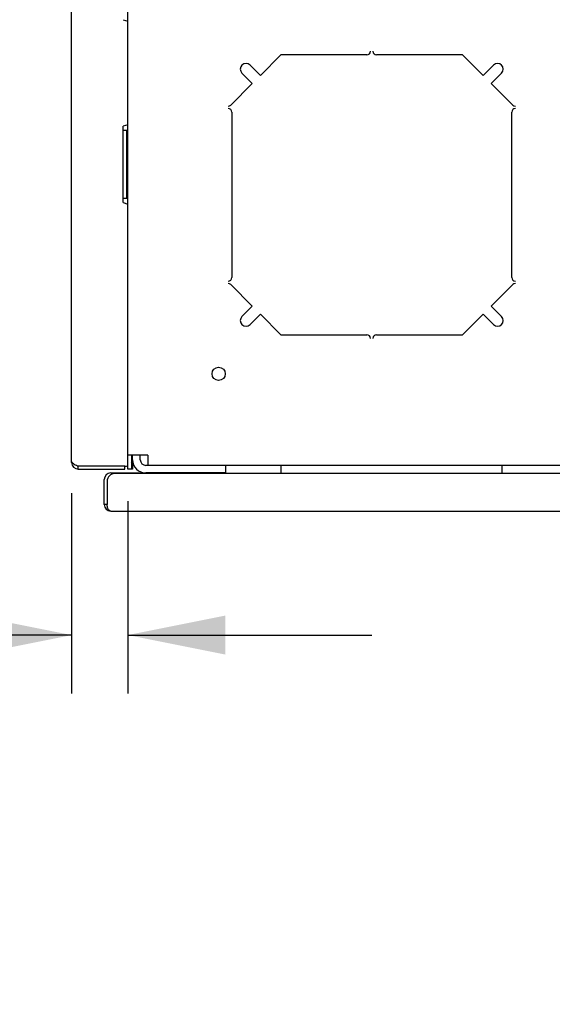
# Model space of a CAD drawing. Header units: inches. Extents: x 5 to 265, y 5 to 171.
# Tile 5 of 27: x 35 to 44, y 134 to 150. Entities that reach past the tile are written whole.
import ezdxf
from ezdxf.enums import TextEntityAlignment as Align

# ---------------------------------------------------------------- set-up
doc = ezdxf.new("R2010")
doc.units = ezdxf.units.IN
doc.header["$LTSCALE"] = 14.96
doc.header["$MEASUREMENT"] = 0
doc.layers.get('0').update_dxf_attribs({"linetype": 'CONTINUOUS'})
doc.layers.add('03_ALL_AXES', color=7, linetype='CONTINUOUS')
doc.layers.add('08_ALL_COSMETICS', color=7, linetype='CONTINUOUS')
doc.styles.get("Standard").update_dxf_attribs({"font": 'arial.ttf'})
doc.dimstyles.new('DIMSTYLE_2', dxfattribs={"dimtxt": 1.6, "dimasz": 1.6, "dimexe": 0.06, "dimexo": 0.0625, "dimgap": 0.05, "dimtad": 0, "dimtih": 1, "dimtoh": 1, "dimzin": 4, "dimdsep": 46, "dimtxsty": 'Standard', "dimblk": '_FILLED', "dimblk1": '_FILLED', "dimblk2": '_FILLED', "dimcen": 0.09, "dimadec": 0, "dimazin": 0, "dimtfac": 1, "dimtofl": 0, "dimtmove": 0, "dimatfit": 3, "dimldrblk": '_FILLED', "dimfxl": 0, "dimtolj": 1, "dimtzin": 4, "dimarcsym": 0})

# ---------------------------------------------------------------- blocks, each defined once
blk = doc.blocks.new('_FILLED')
at = {"color": 0, "linetype": 'ByBlock'}
blk.add_solid([(0, 0), (-1, 0.2), (-1, -0.2)], dxfattribs=at)
blk = doc.blocks.new('*D4')
at = {"color": 7, "linetype": 'Continuous'}
for p, q in [((35.759, 142.022), (35.759, 138.733)), ((36.681, 141.89), (36.681, 138.733)), ((35.759, 139.693), (31.165, 139.693)), ((36.681, 139.693), (40.681, 139.693))]:
    blk.add_line(p, q, dxfattribs=at)
at = {"color": 7, "linetype": 'Continuous', "xscale": 1.6, "yscale": 1.6, "zscale": 1.6}
blk.add_blockref('_FILLED', (35.759, 139.693), dxfattribs=at)
at = {"color": 7, "linetype": 'Continuous', "xscale": 1.6, "yscale": 1.6, "zscale": 1.6, "rotation": 180}
blk.add_blockref('_FILLED', (36.681, 139.693), dxfattribs=at)
at = {"color": 7, "linetype": 'Continuous'}
for s, p in [('[', (27.26, 138.893)), (']', (30.365, 138.893)), ('.92', (25.042, 138.893)), ('23', (29.747, 138.893)), ('(OPTIONAL REAR', (30.365, 136.493)), ('ACCESS PAN)', (30.365, 134.093))]:
    blk.add_text(s, height=1.6, dxfattribs=at).set_placement(p, align=Align.RIGHT)

msp = doc.modelspace()

# ---------------------------------------------------------------- linework, layer by layer
at = {"color": 7, "linetype": 'Continuous'}
for p, q in [((36.6814, 142.414), (36.6814, 161.415)), ((35.7594, 142.5235), (35.7594, 161.3055)), ((36.7133, 142.647), (36.6814, 142.647)), ((37.0104, 142.647), (36.7133, 142.647)), ((36.7414, 142.647), (36.7414, 142.414)), ((36.7594, 142.57), (36.7594, 142.647)), ((36.8844, 142.57), (36.8844, 142.647)), ((37.0104, 142.647), (37.0104, 142.477)), ((36.7594, 142.57), (36.7594, 142.414)), ((37.0104, 142.477), (36.9774, 142.477)), ((56.3284, 142.477), (37.0104, 142.477)), ((38.2864, 142.352), (38.2864, 142.477)), ((39.1909, 142.477), (39.1909, 142.342)), ((42.8159, 142.477), (42.8159, 142.342)), ((35.8684, 142.4145), (35.8684, 142.4615)), ((36.6344, 142.4615), (35.8684, 142.4615)), ((35.8684, 142.4145), (36.6344, 142.4145)), ((36.4034, 142.352), (36.8844, 142.352)), ((56.8724, 142.342), (36.4664, 142.342)), ((36.6344, 142.4145), (36.6344, 142.4615)), ((36.7594, 142.414), (36.6814, 142.414)), ((38.2864, 142.352), (36.9774, 142.352)), ((36.2944, 141.836), (36.2944, 142.243)), ((36.3414, 142.217), (36.3414, 141.836)), ((36.3414, 141.836), (36.2944, 141.836))]:
    msp.add_line(p, q, dxfattribs=at)
for centre, radius, start, end in [((35.8684, 142.5235), 0.109, 180, 270), ((36.0556, 142.9475), 0.5197, 242.2773, 243.5373), ((36.6344, 142.5865), 0.125, 270, 292.30438), ((36.6344, 142.5865), 0.125, 330.54514, 352.35242), ((36.9774, 142.57), 0.218, 180, 270), ((36.9774, 142.57), 0.093, 180, 270), ((36.4034, 142.243), 0.109, 90, 180), ((36.4664, 142.217), 0.125, 90, 180), ((36.4034, 141.836), 0.109, 180, 270)]:
    msp.add_arc(centre, radius, start, end, dxfattribs=at)
for points in [[(35.7626, 142.5274), (35.7607, 142.5311), (35.7594, 142.5353), (35.7594, 142.5395)], [(35.7682, 142.5194), (35.7661, 142.5218), (35.7642, 142.5245), (35.7626, 142.5274)], [(35.774, 142.5135), (35.772, 142.5154), (35.77, 142.5173), (35.7682, 142.5194)]]:
    msp.add_open_spline(points, degree=3, dxfattribs=at)
for points, knots in [([(35.8139, 142.4875), (35.8099, 142.4896), (35.796, 142.4973), (35.7824, 142.5059), (35.774, 142.5135)], [0, 0, 0, 0, 0.2833745, 1, 1, 1, 1]), ([(35.8684, 142.4615), (35.8646, 142.4633), (35.8497, 142.47), (35.8349, 142.4769), (35.824, 142.4823)], [0, 0, 0, 0, 0.2557129, 1, 1, 1, 1]), ([(36.349, 141.7836), (36.3478, 141.7876), (36.3433, 141.8048), (36.3415, 141.8225), (36.3414, 141.836)], [0, 0, 0, 0, 0.2382636, 1, 1, 1, 1]), ([(36.4034, 141.727), (36.3979, 141.727), (36.3862, 141.7298), (36.371, 141.7417), (36.3579, 141.76), (36.3516, 141.7751), (36.349, 141.7836)], [0, 0, 0, 0, 0.1966855, 0.4159781, 0.6822281, 1, 1, 1, 1])]:
    msp.add_open_spline(points, degree=3, knots=knots, dxfattribs=at)
at = {"layer": '03_ALL_AXES', "color": 7, "linetype": 'Continuous'}
for p, q in [((36.6034, 149.7883), (36.6814, 149.7633)), ((36.6814, 148.0658), (36.6034, 148.0408)), ((36.6034, 146.7883), (36.6034, 148.0408)), ((36.6034, 147.9757), (36.6289, 147.9744)), ((36.6634, 146.8555), (36.6634, 147.9736)), ((36.6691, 147.7086), (36.6814, 147.7047)), ((36.6289, 146.8547), (36.6034, 146.8534)), ((36.6034, 146.7883), (36.6814, 146.7633)), ((36.4034, 141.727), (56.9354, 141.727))]:
    msp.add_line(p, q, dxfattribs=at)
msp.add_circle((38.1704, 143.978), 0.109, dxfattribs=at)
for centre, radius, start, end in [((36.6763, 149.2266), 1.2531, 267.83165, 269.40584), ((36.684, 150.0756), 2.1022, 269.4367, 269.92798), ((36.3145, 150.1791), 2.3738, 278.45184, 278.89132), ((37.4026, 142.786), 5.0712, 98.17613, 98.38165), ((35.7894, 142.7226), 5.1354, 79.99785, 80.20172), ((37.0893, 150.229), 2.5172, 260.25853, 260.67398), ((36.6759, 145.6212), 1.2344, 90.97467, 92.18219), ((36.6769, 145.5405), 1.3151, 90.58732, 90.95498), ((36.684, 144.7521), 2.1035, 90.07212, 90.56241)]:
    msp.add_arc(centre, radius, start, end, dxfattribs=at)
at = {"layer": '08_ALL_COSMETICS', "color": 7, "linetype": 'Continuous'}
for p, q in [((39.1912, 149.21), (38.8553, 148.8741)), ((40.6014, 149.21), (39.1912, 149.21)), ((42.1715, 149.21), (40.7614, 149.21)), ((42.5075, 148.8741), (42.1715, 149.21)), ((38.6853, 149.044), (38.8553, 148.8741)), ((42.6774, 149.044), (42.5075, 148.8741)), ((38.5524, 148.9111), (38.7223, 148.7411)), ((42.8103, 148.9111), (42.6404, 148.7411)), ((38.7223, 148.7411), (38.3688, 148.3876)), ((42.9939, 148.3876), (42.6404, 148.7411)), ((38.3864, 148.27), (38.3864, 145.56)), ((42.9764, 145.56), (42.9764, 148.27)), ((38.3688, 145.4425), (38.7223, 145.0889)), ((42.6404, 145.0889), (42.9939, 145.4425)), ((38.5524, 144.919), (38.7223, 145.0889)), ((42.8103, 144.919), (42.6404, 145.0889)), ((38.6853, 144.7861), (38.8553, 144.956)), ((38.8553, 144.956), (39.1912, 144.62)), ((42.1715, 144.62), (42.5075, 144.956)), ((42.6774, 144.7861), (42.5075, 144.956)), ((39.1912, 144.62), (40.6014, 144.62)), ((40.7614, 144.62), (42.1715, 144.62))]:
    msp.add_line(p, q, dxfattribs=at)
for centre, radius, start, end in [((40.6014, 149.27), 0.06, 270, 360), ((40.7614, 149.27), 0.06, 180, 270), ((38.6189, 148.9775), 0.094, 45, 225), ((42.7439, 148.9775), 0.094, 315, 135), ((38.3264, 148.43), 0.06, 270, 315), ((38.3264, 148.27), 0.06, 0, 90), ((43.0364, 148.27), 0.06, 90, 180), ((43.0364, 148.43), 0.06, 225, 270), ((38.3264, 145.56), 0.06, 270, 360), ((43.0364, 145.56), 0.06, 180, 270), ((38.3264, 145.4), 0.06, 45, 90), ((43.0364, 145.4), 0.06, 90, 135), ((38.6189, 144.8525), 0.094, 135, 315), ((42.7439, 144.8525), 0.094, 225, 45), ((40.6014, 144.56), 0.06, 0, 90), ((40.7614, 144.56), 0.06, 90, 180)]:
    msp.add_arc(centre, radius, start, end, dxfattribs=at)

# ---------------------------------------------------------------- dimensions: what is measured, and where the dimension line sits
at = {"color": 7, "linetype": 'Continuous'}
dim = msp.add_linear_dim(base=(35.7594, 139.6925), p1=(36.6814, 141.9525), p2=(35.7594, 142.084), angle=180, text='<>\\P(OPTIONAL REAR\\PACCESS PAN)', dimstyle='DIMSTYLE_2', dxfattribs=at)
dim.commit()
dim.dimension.update_dxf_attribs({"geometry": '*D4', "text_midpoint": (20.9437, 137.2925), "dimtype": 160})

doc.saveas('drawing.dxf')
